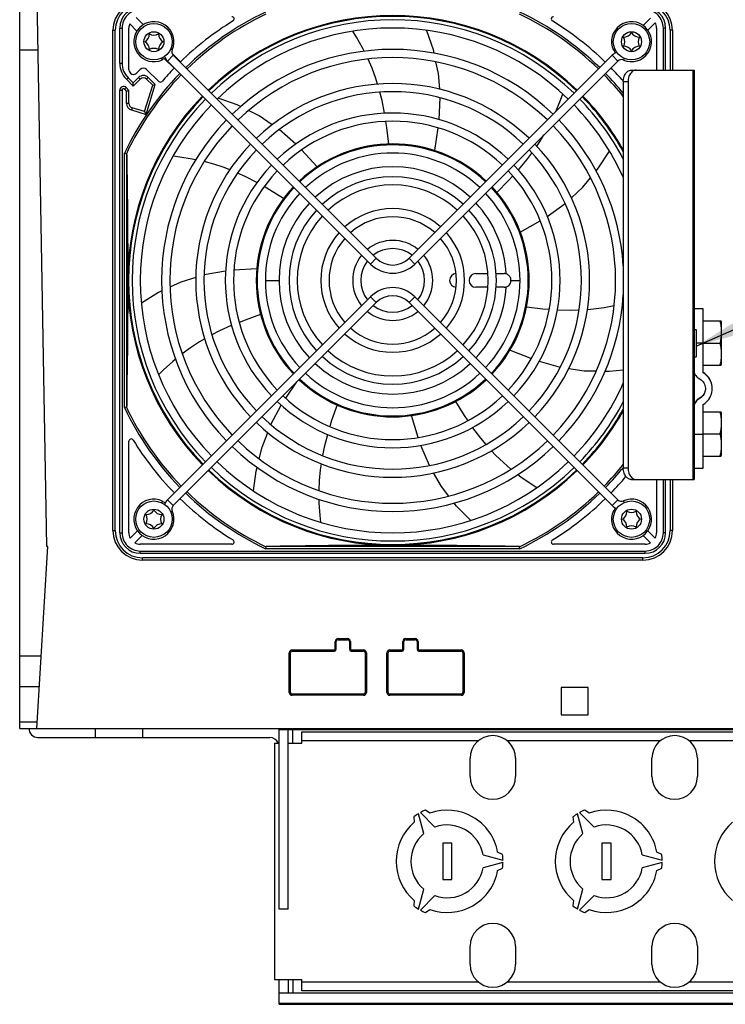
# Model space of a CAD drawing. Extents: x 0 to 420, y 0 to 297.
# Tile 30 of 45: x 140 to 171, y 232 to 275. Entities that reach past the tile are written whole.
import ezdxf

# ---------------------------------------------------------------- set-up
doc = ezdxf.new("R2010")
doc.units = 0
doc.header["$LTSCALE"] = 23.1
doc.layers.get('0').update_dxf_attribs({"linetype": 'CONTINUOUS'})

# ---------------------------------------------------------------- blocks, each defined once
blk = doc.blocks.new('EARTH_BL4', base_point=(193.671, 268.353))
at = {"color": 2, "linetype": 'CONTINUOUS'}
for p, q in [((170.188, 260.625), (197.013, 272.446)), ((197.013, 272.446), (209.168, 272.426))]:
    blk.add_line(p, q, dxfattribs=at)
at = {"color": 7, "linetype": 'CONTINUOUS', "const_width": 0.148}
blk.add_lwpolyline([(209.154, 272.082, 1), (217.154, 272.082, 1)], format="xyb", close=True, dxfattribs=at)
for points in [[(213.233, 271.008), (213.233, 275.226)], [(211.082, 271.008), (215.384, 271.008)], [(211.754, 269.977), (214.711, 269.977)], [(212.315, 269.117), (214.15, 269.117)]]:
    blk.add_lwpolyline(points, dxfattribs=at)
at = {"color": 2, "linetype": 'CONTINUOUS'}
blk.add_solid([(173.189, 262.494), (170.188, 260.625), (173.592, 261.579)], dxfattribs=at)

msp = doc.modelspace()

# ---------------------------------------------------------------- linework, layer by layer
at = {"color": 7, "linetype": 'CONTINUOUS'}
for p, q in [((140.439, 243.812), (140.439, 276.812)), ((141.629, 251.812), (141.192, 276.812)), ((145.556, 275.077), (145.874, 274.759)), ((167.848, 274.729), (168.172, 275.053)), ((144.839, 273.064), (144.839, 274.612)), ((145.239, 272.775), (145.239, 274.612)), ((145.591, 274.476), (145.273, 274.794)), ((168.38, 274.846), (168.055, 274.52)), ((168.439, 274.612), (168.439, 272.758)), ((168.839, 272.758), (168.839, 274.612)), ((144.639, 252.512), (144.639, 274.512)), ((155.243, 274.217), (155.084, 274.471)), ((169.039, 274.512), (169.039, 272.758)), ((141.248, 273.632), (140.439, 273.632)), ((146.711, 273.213), (146.676, 273.287)), ((147.223, 272.844), (146.789, 273.279)), ((147.14, 273.493), (147.506, 273.127)), ((147.19, 273.414), (156.117, 264.487)), ((157.56, 264.487), (166.487, 273.414)), ((166.614, 273.674), (166.541, 273.64)), ((146.936, 273.16), (155.863, 264.233)), ((157.814, 264.233), (166.741, 273.16)), ((145.58, 272.634), (145.736, 272.79)), ((146.019, 272.79), (146.548, 272.262)), ((167.331, 272.758), (170.088, 272.758)), ((170.088, 272.758), (170.088, 254.758)), ((145.112, 271.995), (145.239, 271.868)), ((145.131, 272.357), (145.429, 272.059)), ((145.736, 272.366), (145.429, 272.059)), ((145.429, 272.059), (145.429, 272.201)), ((145.932, 270.935), (146.288, 272.097)), ((146.019, 272.366), (146.288, 272.097)), ((146.288, 272.097), (146.401, 272.126)), ((166.976, 272.258), (166.976, 255.258)), ((167.188, 272.258), (167.188, 255.258)), ((144.839, 252.412), (144.839, 271.882)), ((145.239, 271.868), (145.139, 271.827)), ((145.239, 271.295), (145.239, 271.868)), ((149.999, 271.233), (149.168, 271.535)), ((158.918, 271.543), (158.872, 270.583)), ((164.213, 271.433), (164.312, 271.716)), ((145.932, 270.935), (145.38, 271.103)), ((150.152, 271.156), (149.999, 271.233)), ((164.015, 270.943), (164.213, 271.433)), ((145.932, 270.935), (145.999, 270.81)), ((158.83, 270.22), (158.673, 269.224)), ((152.577, 269.511), (151.853, 270.147)), ((153.516, 268.508), (152.834, 269.252)), ((165.889, 268.462), (166.367, 269.204)), ((165.782, 268.332), (165.889, 268.462)), ((164.694, 267.151), (165.195, 267.62)), ((165.195, 267.62), (165.533, 268.031)), ((163.634, 266.33), (164.417, 266.895)), ((162.449, 265.639), (163.324, 266.137)), ((149.491, 263.921), (148.545, 263.752)), ((150.861, 264.029), (149.854, 263.96)), ((160.499, 263.812), (161.027, 263.812)), ((161.388, 263.812), (161.739, 263.812)), ((161.832, 263.796), (161.83, 263.797)), ((162.039, 263.512), (162.037, 263.541)), ((161.027, 263.212), (160.499, 263.212)), ((161.739, 263.212), (161.388, 263.212)), ((161.83, 263.226), (161.831, 263.226)), ((155.863, 262.79), (146.936, 253.863)), ((156.117, 262.536), (147.19, 253.609)), ((166.487, 253.609), (157.56, 262.536)), ((166.741, 253.863), (157.814, 262.79)), ((166.947, 262.49), (166.976, 262.497)), ((166.139, 262.32), (166.575, 262.402)), ((170.488, 262.258), (170.088, 262.258)), ((170.488, 259.443), (170.488, 262.258)), ((170.488, 261.736), (171.277, 261.736)), ((171.288, 261.706), (171.277, 261.736)), ((171.288, 261.706), (171.288, 259.811)), ((170.088, 261.358), (170.188, 261.358)), ((170.188, 261.358), (170.188, 260.158)), ((170.488, 260.758), (171.228, 260.758)), ((147.942, 260.55), (147.585, 260.287)), ((161.999, 260.451), (162.935, 260.078)), ((163.279, 259.956), (164.206, 259.697)), ((170.088, 260.158), (170.188, 260.158)), ((146.757, 259.574), (146.544, 259.362)), ((164.584, 259.639), (165.261, 259.54)), ((165.261, 259.54), (165.792, 259.531)), ((170.488, 259.78), (171.277, 259.78)), ((170.558, 259.413), (170.488, 259.459)), ((171.277, 259.78), (171.288, 259.811)), ((152.134, 258.331), (152.627, 259.045)), ((151.479, 257.175), (151.938, 258.023)), ((170.488, 255.258), (170.488, 258.058)), ((170.488, 257.736), (171.277, 257.736)), ((171.288, 257.706), (171.277, 257.736)), ((171.288, 257.706), (171.288, 255.811)), ((157.955, 256.604), (157.664, 257.569)), ((145.239, 252.412), (145.239, 256.44)), ((170.488, 256.758), (171.228, 256.758)), ((158.451, 255.37), (158.074, 256.259)), ((170.488, 255.78), (171.277, 255.78)), ((171.277, 255.78), (171.288, 255.811)), ((170.088, 255.258), (170.488, 255.258)), ((153.607, 254.709), (153.59, 254.266)), ((158.985, 254.451), (158.639, 255.044)), ((167.331, 254.758), (170.088, 254.758)), ((168.439, 254.758), (168.439, 252.412)), ((168.839, 252.412), (168.839, 254.758)), ((169.039, 254.758), (169.039, 252.512)), ((159.309, 254.03), (158.985, 254.451)), ((146.711, 253.81), (146.676, 253.736)), ((166.614, 253.349), (166.541, 253.383)), ((145.297, 252.178), (145.621, 252.502)), ((168.055, 252.503), (168.38, 252.178)), ((145.829, 252.294), (145.505, 251.97)), ((168.172, 251.97), (167.848, 252.294)), ((141.187, 243.812), (141.677, 251.812)), ((141.677, 251.812), (141.629, 251.812)), ((149.767, 251.912), (145.739, 251.912)), ((151.266, 251.799), (151.247, 251.714)), ((162.43, 251.714), (162.411, 251.799)), ((167.939, 251.912), (163.91, 251.912)), ((145.739, 251.512), (167.939, 251.512)), ((167.839, 251.312), (145.839, 251.312)), ((154.435, 247.712), (154.857, 247.712)), ((157.409, 247.712), (157.831, 247.712)), ((154.359, 247.288), (154.359, 247.636)), ((154.933, 247.636), (154.933, 247.288)), ((157.333, 247.288), (157.333, 247.636)), ((157.907, 247.636), (157.907, 247.288)), ((141.382, 246.992), (140.439, 246.992)), ((152.339, 245.394), (152.339, 247.136)), ((152.415, 247.212), (154.283, 247.212)), ((155.009, 247.212), (155.557, 247.212)), ((155.633, 247.136), (155.633, 245.394)), ((156.633, 245.394), (156.633, 247.136)), ((156.709, 247.212), (157.257, 247.212)), ((157.983, 247.212), (159.851, 247.212)), ((159.927, 247.136), (159.927, 245.394)), ((141.299, 245.632), (140.439, 245.632)), ((165.439, 245.612), (164.239, 245.612)), ((164.239, 245.612), (164.239, 244.412)), ((165.439, 244.412), (165.439, 245.612)), ((155.557, 245.318), (152.415, 245.318)), ((159.851, 245.318), (156.709, 245.318)), ((164.239, 244.412), (165.439, 244.412)), ((140.437, 243.812), (140.437, 244.212)), ((141.204, 244.086), (140.439, 244.086)), ((140.439, 243.812), (184.435, 243.812)), ((143.76, 243.812), (143.76, 243.412)), ((145.839, 243.812), (145.839, 243.412)), ((151.839, 235.862), (151.839, 243.812)), ((156.375, 243.762), (156.375, 243.812)), ((141.239, 243.412), (151.439, 243.412)), ((151.839, 243.762), (183.839, 243.762)), ((152.239, 235.862), (152.239, 243.762)), ((152.449, 243.162), (152.449, 243.762)), ((152.839, 243.162), (152.839, 243.662)), ((152.839, 243.662), (180.239, 243.662)), ((151.639, 243.162), (151.639, 232.762)), ((151.639, 243.162), (151.839, 243.162)), ((152.239, 243.162), (152.839, 243.162)), ((160.239, 241.695), (160.239, 242.495)), ((162.239, 242.495), (162.239, 241.695)), ((168.239, 241.695), (168.239, 242.495)), ((170.239, 242.495), (170.239, 241.695)), ((157.763, 239.917), (157.785, 239.679)), ((158.205, 239.183), (157.97, 240.058)), ((158.057, 240.108), (158.698, 239.467)), ((158.478, 240.079), (158.283, 240.217)), ((164.763, 239.917), (164.785, 239.679)), ((165.205, 239.183), (164.97, 240.058)), ((165.057, 240.108), (165.698, 239.467)), ((165.478, 240.079), (165.283, 240.217)), ((159.439, 238.762), (159.039, 238.762)), ((159.039, 238.762), (159.039, 237.162)), ((159.439, 237.162), (159.439, 238.762)), ((166.439, 238.762), (166.039, 238.762)), ((166.039, 238.762), (166.039, 237.162)), ((166.439, 237.162), (166.439, 238.762)), ((160.813, 238.246), (161.688, 238.012)), ((161.67, 238.262), (161.453, 238.362)), ((167.813, 238.246), (168.688, 238.012)), ((168.67, 238.262), (168.453, 238.362)), ((161.688, 237.912), (160.813, 237.677)), ((168.688, 237.912), (167.813, 237.677)), ((161.453, 237.562), (161.67, 237.662)), ((168.453, 237.562), (168.67, 237.662)), ((159.039, 237.162), (159.439, 237.162)), ((166.039, 237.162), (166.439, 237.162)), ((157.97, 235.865), (158.205, 236.74)), ((158.698, 236.456), (158.057, 235.815)), ((164.97, 235.865), (165.205, 236.74)), ((165.698, 236.456), (165.057, 235.815)), ((157.785, 236.244), (157.763, 236.006)), ((164.785, 236.244), (164.763, 236.006)), ((152.239, 235.862), (151.839, 235.862)), ((158.283, 235.706), (158.478, 235.844)), ((165.283, 235.706), (165.478, 235.844)), ((160.239, 233.429), (160.239, 234.229)), ((162.239, 234.229), (162.239, 233.429)), ((168.239, 233.429), (168.239, 234.229)), ((170.239, 234.229), (170.239, 233.429)), ((151.639, 232.762), (152.839, 232.762)), ((151.839, 231.676), (151.839, 232.762)), ((152.239, 232.762), (152.239, 232.162)), ((152.449, 232.762), (152.449, 232.162)), ((152.839, 232.262), (152.839, 232.762)), ((181.284, 232.162), (151.839, 232.162)), ((180.239, 232.262), (152.839, 232.262)), ((151.839, 231.676), (184.389, 231.676))]:
    msp.add_line(p, q, dxfattribs=at)
at = {"color": 9, "linetype": 'CONTINUOUS'}
for p, q in [((144.839, 274.612), (144.939, 274.612)), ((144.939, 274.612), (144.939, 273.064)), ((168.739, 272.758), (168.739, 274.612)), ((168.839, 274.612), (168.739, 274.612)), ((144.539, 252.512), (144.539, 274.512)), ((144.539, 274.512), (144.639, 274.512)), ((169.139, 274.512), (169.039, 274.512)), ((169.139, 274.512), (169.139, 272.758)), ((147.145, 273.657), (147.07, 273.69)), ((147.19, 273.414), (146.936, 273.16)), ((166.487, 273.414), (166.741, 273.16)), ((167.018, 273.28), (166.985, 273.206)), ((144.839, 273.064), (144.939, 273.064)), ((145.131, 272.357), (145.202, 272.428)), ((145.429, 272.201), (145.202, 272.428)), ((145.666, 272.437), (145.429, 272.201)), ((145.736, 272.366), (145.666, 272.437)), ((146.019, 272.366), (146.09, 272.437)), ((146.401, 272.126), (146.09, 272.437)), ((170.029, 272.758), (170.029, 254.758)), ((145.041, 271.924), (145.112, 271.995)), ((145.999, 270.81), (146.401, 272.126)), ((166.976, 272.258), (167.188, 272.258)), ((144.839, 271.882), (144.939, 271.882)), ((144.939, 271.882), (144.939, 252.412)), ((145.041, 271.924), (145.139, 271.827)), ((145.139, 271.295), (145.139, 271.827)), ((145.239, 271.295), (145.139, 271.295)), ((145.38, 271.103), (145.351, 271.008)), ((145.351, 271.008), (145.999, 270.81)), ((145.041, 257.92), (145.041, 269.104)), ((145.141, 257.979), (145.141, 269.044)), ((156.117, 264.487), (155.863, 264.233)), ((157.56, 264.487), (157.814, 264.233)), ((150.839, 263.512), (150.879, 263.512)), ((151.239, 263.512), (151.839, 263.512)), ((162.038, 263.511), (162.039, 263.512)), ((162.039, 263.512), (162.437, 263.512)), ((162.796, 263.512), (162.839, 263.512)), ((156.117, 262.536), (155.863, 262.79)), ((157.56, 262.536), (157.814, 262.79)), ((170.488, 260.75), (170.188, 260.75)), ((170.31, 258.318), (170.31, 258.303)), ((170.088, 256.75), (170.488, 256.75)), ((167.188, 255.258), (166.976, 255.258)), ((168.739, 252.412), (168.739, 254.758)), ((169.139, 254.758), (169.139, 252.512)), ((147.19, 253.609), (146.936, 253.863)), ((166.487, 253.609), (166.741, 253.863)), ((167.018, 253.743), (166.985, 253.817)), ((147.145, 253.366), (147.07, 253.333)), ((144.539, 252.512), (144.639, 252.512)), ((169.139, 252.512), (169.039, 252.512)), ((144.839, 252.412), (144.939, 252.412)), ((168.839, 252.412), (168.739, 252.412)), ((145.739, 251.512), (145.739, 251.612)), ((145.739, 251.612), (167.938, 251.612)), ((162.43, 251.714), (151.247, 251.714)), ((162.371, 251.814), (151.306, 251.814)), ((167.939, 251.512), (167.939, 251.612)), ((145.839, 251.212), (145.839, 251.312)), ((167.839, 251.212), (145.839, 251.212)), ((167.839, 251.212), (167.839, 251.312)), ((154.435, 247.762), (154.435, 247.712)), ((154.435, 247.762), (154.857, 247.762)), ((154.857, 247.762), (154.857, 247.712)), ((157.409, 247.762), (157.409, 247.712)), ((157.409, 247.762), (157.831, 247.762)), ((157.831, 247.762), (157.831, 247.712)), ((154.309, 247.288), (154.309, 247.636)), ((154.309, 247.636), (154.359, 247.636)), ((154.309, 247.288), (154.359, 247.288)), ((154.983, 247.636), (154.933, 247.636)), ((154.983, 247.288), (154.933, 247.288)), ((154.983, 247.636), (154.983, 247.288)), ((157.283, 247.288), (157.283, 247.636)), ((157.283, 247.636), (157.333, 247.636)), ((157.283, 247.288), (157.333, 247.288)), ((157.957, 247.636), (157.907, 247.636)), ((157.957, 247.288), (157.907, 247.288)), ((157.957, 247.636), (157.957, 247.288)), ((152.289, 245.394), (152.289, 247.136)), ((152.289, 247.136), (152.339, 247.136)), ((152.415, 247.262), (152.415, 247.212)), ((152.415, 247.262), (154.283, 247.262)), ((154.283, 247.262), (154.283, 247.212)), ((155.009, 247.262), (155.009, 247.212)), ((155.009, 247.262), (155.557, 247.262)), ((155.557, 247.262), (155.557, 247.212)), ((155.683, 247.136), (155.633, 247.136)), ((155.683, 247.136), (155.683, 245.394)), ((156.583, 245.394), (156.583, 247.136)), ((156.583, 247.136), (156.633, 247.136)), ((156.709, 247.262), (156.709, 247.212)), ((156.709, 247.262), (157.257, 247.262)), ((157.257, 247.262), (157.257, 247.212)), ((157.983, 247.262), (157.983, 247.212)), ((157.983, 247.262), (159.851, 247.262)), ((159.851, 247.262), (159.851, 247.212)), ((159.977, 247.136), (159.927, 247.136)), ((159.977, 247.136), (159.977, 245.394)), ((152.289, 245.394), (152.339, 245.394)), ((152.415, 245.268), (152.415, 245.318)), ((155.557, 245.268), (152.415, 245.268)), ((155.557, 245.268), (155.557, 245.318)), ((155.683, 245.394), (155.633, 245.394)), ((156.583, 245.394), (156.633, 245.394)), ((156.709, 245.268), (156.709, 245.318)), ((159.851, 245.268), (156.709, 245.268)), ((159.851, 245.268), (159.851, 245.318)), ((159.977, 245.394), (159.927, 245.394)), ((160.597, 243.262), (152.839, 243.262)), ((168.597, 243.262), (161.88, 243.262)), ((176.597, 243.262), (169.88, 243.262)), ((152.839, 232.662), (160.597, 232.662)), ((161.88, 232.662), (168.597, 232.662)), ((169.88, 232.662), (176.597, 232.662)), ((151.839, 231.726), (184.439, 231.726))]:
    msp.add_line(p, q, dxfattribs=at)
at = {"color": 7, "linetype": 'CONTINUOUS'}
for points in [[(155.587, 273.591), (155.514, 273.737), (155.243, 274.217)], [(158.329, 274.507), (158.611, 273.673), (158.646, 273.507)], [(156.176, 272.145), (156.097, 272.397), (155.931, 272.844), (155.755, 273.248)], [(158.726, 273.128), (158.836, 272.606), (158.89, 271.921)], [(166.976, 272.258), (166.978, 272.314), (166.985, 272.369), (166.996, 272.423), (167.011, 272.475), (167.03, 272.524), (167.053, 272.57), (167.08, 272.612), (167.11, 272.649), (167.142, 272.682), (167.177, 272.709), (167.214, 272.73), (167.252, 272.746), (167.291, 272.755), (167.331, 272.758)], [(167.541, 272.758), (167.502, 272.755), (167.463, 272.746), (167.425, 272.73), (167.388, 272.709), (167.353, 272.682), (167.321, 272.649), (167.291, 272.612), (167.265, 272.57), (167.242, 272.524), (167.223, 272.475), (167.208, 272.423), (167.197, 272.369), (167.19, 272.314), (167.188, 272.258)], [(156.485, 270.86), (156.483, 270.872), (156.37, 271.431), (156.278, 271.791)], [(151.541, 270.361), (150.973, 270.744), (150.501, 270.981)], [(156.667, 269.509), (156.582, 270.232), (156.54, 270.503)], [(163.175, 269.412), (163.323, 269.631), (163.489, 269.908)], [(145.126, 269.084), (145.104, 269.089), (145.041, 269.103)], [(145.141, 269.044), (145.14, 269.057), (145.138, 269.068), (145.135, 269.076), (145.131, 269.082), (145.126, 269.084)], [(145.141, 269.044), (145.15, 268.453), (145.158, 267.887), (145.165, 267.348), (145.171, 266.836), (145.175, 266.343), (145.18, 265.857), (145.183, 265.378), (145.185, 264.902), (145.187, 264.433), (145.188, 263.968), (145.189, 263.512)], [(148.174, 268.818), (148.018, 268.851), (147.474, 268.939), (147.179, 268.972)], [(162.363, 268.37), (162.371, 268.379), (162.738, 268.816), (162.961, 269.11)], [(149.678, 268.375), (149.429, 268.472), (148.976, 268.62), (148.549, 268.736)], [(150.873, 267.817), (150.862, 267.823), (150.355, 268.083), (150.018, 268.235)], [(161.421, 267.385), (161.932, 267.902), (162.119, 268.105)], [(152.043, 267.117), (151.424, 267.501), (151.187, 267.637)], [(161.83, 263.797), (161.803, 263.805), (161.772, 263.81), (161.739, 263.812)], [(161.896, 263.767), (161.868, 263.782), (161.832, 263.796)], [(161.958, 263.716), (161.937, 263.736), (161.904, 263.761), (161.896, 263.767)], [(145.189, 263.512), (145.187, 262.549), (145.182, 261.562), (145.175, 260.622), (145.166, 259.791), (145.155, 258.913), (145.141, 257.979)], [(148.182, 263.641), (147.527, 263.435), (147.046, 263.214)], [(161.875, 263.245), (161.906, 263.263), (161.939, 263.289), (161.969, 263.319), (161.974, 263.326)], [(161.999, 263.661), (161.992, 263.672), (161.967, 263.706), (161.958, 263.716)], [(161.974, 263.326), (161.993, 263.354), (162.013, 263.391), (162.019, 263.404)], [(162.029, 263.586), (162.026, 263.596), (162.012, 263.635), (161.999, 263.661)], [(162.019, 263.404), (162.027, 263.43), (162.036, 263.471), (162.039, 263.512)], [(162.037, 263.541), (162.035, 263.554), (162.029, 263.586)], [(146.691, 263.049), (146.537, 262.978), (145.786, 262.518)], [(161.739, 263.212), (161.771, 263.213), (161.802, 263.218), (161.83, 263.226)], [(161.831, 263.226), (161.869, 263.242), (161.875, 263.245)], [(151.03, 262.01), (150.344, 261.766), (150.09, 261.665)], [(162.724, 262.344), (163.447, 262.267), (163.723, 262.247)], [(164.084, 262.221), (164.094, 262.22), (164.664, 262.206), (165.034, 262.215)], [(165.401, 262.236), (165.666, 262.257), (166.139, 262.32)], [(171.228, 261.736), (171.249, 261.625), (171.265, 261.516), (171.277, 261.409), (171.282, 261.301), (171.282, 261.193), (171.277, 261.086), (171.265, 260.978), (171.249, 260.87), (171.228, 260.758)], [(149.752, 261.531), (149.742, 261.527), (149.222, 261.293), (148.892, 261.123)], [(148.571, 260.945), (148.341, 260.812), (147.942, 260.55)], [(171.228, 260.758), (171.249, 260.647), (171.265, 260.538), (171.277, 260.431), (171.282, 260.323), (171.282, 260.215), (171.277, 260.108), (171.265, 260), (171.249, 259.892), (171.228, 259.78)], [(147.29, 260.048), (147.164, 259.945), (146.757, 259.574)], [(166.18, 259.525), (166.352, 259.522), (166.976, 259.585)], [(170.088, 259.557), (170.091, 259.507), (170.1, 259.459), (170.115, 259.412), (170.136, 259.367), (170.162, 259.325), (170.193, 259.287), (170.228, 259.253), (170.267, 259.223), (170.361, 259.169)], [(170.888, 258.75), (170.884, 258.834), (170.87, 258.917), (170.849, 258.998), (170.819, 259.076), (170.781, 259.15), (170.735, 259.221), (170.682, 259.286), (170.623, 259.345), (170.558, 259.398), (170.488, 259.443)], [(170.888, 258.766), (170.884, 258.85), (170.87, 258.932), (170.849, 259.013), (170.819, 259.091), (170.781, 259.166), (170.735, 259.236), (170.682, 259.301), (170.623, 259.36), (170.558, 259.413)], [(170.361, 259.169), (170.408, 259.135), (170.45, 259.095), (170.488, 259.05), (170.52, 259.001), (170.547, 258.949), (170.567, 258.894), (170.58, 258.838), (170.587, 258.78), (170.588, 258.75)], [(170.587, 258.75), (170.587, 258.737), (170.58, 258.679), (170.567, 258.622), (170.547, 258.567), (170.52, 258.515), (170.488, 258.466), (170.45, 258.422), (170.408, 258.382), (170.361, 258.347), (170.267, 258.293)], [(170.588, 258.75), (170.587, 258.721), (170.58, 258.663), (170.567, 258.606), (170.547, 258.552), (170.52, 258.499), (170.488, 258.451), (170.45, 258.406), (170.408, 258.366), (170.361, 258.332), (170.267, 258.278)], [(170.488, 258.058), (170.558, 258.103), (170.623, 258.156), (170.682, 258.215), (170.735, 258.28), (170.781, 258.35), (170.819, 258.425), (170.849, 258.503), (170.87, 258.584), (170.884, 258.667), (170.888, 258.75)], [(159.595, 258.182), (159.986, 257.568), (160.141, 257.341)], [(170.267, 258.293), (170.228, 258.264), (170.193, 258.23), (170.162, 258.191), (170.136, 258.149), (170.115, 258.104), (170.1, 258.057), (170.091, 258.009), (170.088, 257.96)], [(170.267, 258.278), (170.228, 258.248), (170.193, 258.214), (170.162, 258.176), (170.136, 258.134), (170.115, 258.089), (170.1, 258.042), (170.091, 257.993), (170.088, 257.944)], [(145.126, 257.939), (145.074, 257.927), (145.041, 257.92)], [(145.141, 257.979), (145.14, 257.966), (145.138, 257.955), (145.135, 257.947), (145.131, 257.941), (145.126, 257.939)], [(154.391, 258.034), (154.154, 257.345), (154.074, 257.083)], [(171.228, 257.736), (171.249, 257.625), (171.265, 257.516), (171.277, 257.409), (171.282, 257.301), (171.282, 257.193), (171.277, 257.086), (171.265, 256.978), (171.249, 256.87), (171.228, 256.758)], [(150.966, 255.668), (151.093, 256.184), (151.341, 256.824)], [(160.347, 257.043), (160.353, 257.034), (160.697, 256.579), (160.934, 256.297)], [(153.969, 256.738), (153.965, 256.726), (153.824, 256.173), (153.751, 255.811)], [(171.228, 256.758), (171.249, 256.647), (171.265, 256.538), (171.277, 256.431), (171.282, 256.323), (171.282, 256.215), (171.277, 256.108), (171.265, 256), (171.249, 255.892), (171.228, 255.78)], [(161.18, 256.022), (161.362, 255.828), (161.706, 255.497), (162.04, 255.209)], [(150.724, 254.251), (150.833, 255.125), (150.873, 255.289)], [(153.69, 255.447), (153.651, 255.184), (153.607, 254.709)], [(167.331, 254.758), (167.291, 254.761), (167.252, 254.771), (167.214, 254.786), (167.177, 254.808), (167.142, 254.835), (167.11, 254.867), (167.08, 254.905), (167.053, 254.946), (167.03, 254.992), (167.011, 255.041), (166.996, 255.093), (166.985, 255.147), (166.978, 255.202), (166.976, 255.258)], [(167.188, 255.258), (167.19, 255.202), (167.197, 255.147), (167.208, 255.093), (167.223, 255.041), (167.242, 254.992), (167.265, 254.946), (167.291, 254.905), (167.321, 254.867), (167.353, 254.835), (167.388, 254.808), (167.425, 254.786), (167.463, 254.771), (167.502, 254.761), (167.541, 254.758)], [(162.341, 254.972), (162.469, 254.873), (162.921, 254.559), (163.174, 254.4)], [(153.593, 253.888), (153.595, 253.724), (153.631, 253.174), (153.664, 252.878)], [(160.267, 252.957), (159.651, 253.587), (159.547, 253.722)], [(151.306, 251.814), (151.293, 251.813), (151.282, 251.811), (151.274, 251.808), (151.268, 251.804), (151.266, 251.799)], [(156.839, 251.862), (156.38, 251.861), (155.92, 251.86), (155.456, 251.858), (154.986, 251.856), (154.508, 251.853), (154.019, 251.849), (153.517, 251.844), (152.998, 251.838), (152.46, 251.831), (151.897, 251.823), (151.306, 251.814)], [(162.371, 251.814), (161.779, 251.823), (161.216, 251.831), (160.677, 251.838), (160.159, 251.844), (159.656, 251.849), (159.168, 251.853), (158.69, 251.856), (158.22, 251.858), (157.756, 251.86), (157.296, 251.861), (156.839, 251.862)], [(162.411, 251.799), (162.409, 251.804), (162.403, 251.808), (162.395, 251.811), (162.384, 251.813), (162.371, 251.814)]]:
    msp.add_lwpolyline(points, dxfattribs=at)
for centre in [(146.339, 274.012), (167.339, 274.012), (146.339, 253.012), (167.339, 253.012)]:
    msp.add_circle(centre, 0.8, dxfattribs=at)
at = {"color": 9, "linetype": 'CONTINUOUS'}
for centre in [(146.339, 274.012), (167.339, 274.012), (146.339, 253.012), (167.339, 253.012)]:
    msp.add_circle(centre, 0.44, dxfattribs=at)
for centre, radius, start, end in [((145.839, 274.512), 1.3, 90, 180), ((145.739, 274.612), 0.8, 89.998, 180.001), ((167.839, 274.512), 1.3, 0, 90), ((167.939, 274.612), 0.8, 359.998, 90.0007), ((156.839, 263.512), 13.056, 115.36, 134.2095), ((156.839, 263.512), 12.971, 115.4453, 134.2032), ((156.839, 263.512), 12.971, 45.7968, 64.5547), ((156.839, 263.512), 13.056, 45.7905, 64.6394), ((145.839, 273.064), 0.9, 179.999, 225), ((156.839, 263.512), 13.056, 135.7905, 154.6395), ((156.839, 263.512), 12.971, 135.7968, 154.5547), ((145.878, 272.225), 0.3, 44.9999, 135.0003), ((156.839, 263.512), 12.971, 38.5898, 44.2032), ((156.839, 263.512), 13.056, 39.0265, 44.2095), ((144.999, 271.882), 0.06, 45, 180.0123), ((145.439, 271.295), 0.3, 179.9998, 253.0005), ((156.839, 263.512), 5, 47.0674, 132.9326), ((156.839, 263.512), 5, 137.0764, 222.9259), ((156.839, 263.512), 5, 3.2745, 42.9348), ((156.839, 263.512), 5, 317.066, 356.7255), ((156.839, 263.512), 5, 227.0685, 312.9346), ((156.839, 263.512), 13.056, 205.3599, 224.2095), ((156.839, 263.512), 12.971, 205.4453, 224.2032), ((156.839, 263.512), 12.971, 315.7968, 321.4102), ((156.839, 263.512), 13.056, 315.7905, 320.9735), ((156.839, 263.512), 12.971, 225.7968, 244.5547), ((156.839, 263.512), 12.971, 295.4453, 314.2032), ((156.839, 263.512), 13.056, 225.7905, 244.6398), ((156.839, 263.512), 13.056, 295.3602, 314.2095), ((145.839, 252.512), 1.3, 180, 270), ((167.839, 252.512), 1.3, 270, 360), ((145.739, 252.412), 0.8, 179.998, 270.0007), ((167.939, 252.412), 0.8, 269.998, 0.0007), ((154.435, 247.636), 0.126, 90, 180), ((154.857, 247.636), 0.126, 0, 90), ((157.409, 247.636), 0.126, 90, 180), ((157.831, 247.636), 0.126, 0, 90), ((154.283, 247.288), 0.026, 270, 360), ((155.009, 247.288), 0.026, 180, 270), ((157.257, 247.288), 0.026, 270, 360), ((157.983, 247.288), 0.026, 180, 270), ((152.415, 247.136), 0.126, 90, 180), ((155.557, 247.136), 0.126, 0, 90), ((156.709, 247.136), 0.126, 90, 180), ((159.851, 247.136), 0.126, 0, 90), ((152.415, 245.394), 0.126, 180, 270), ((155.557, 245.394), 0.126, 270, 360), ((156.709, 245.394), 0.126, 180, 270), ((159.851, 245.394), 0.126, 270, 360)]:
    msp.add_arc(centre, radius, start, end, dxfattribs=at)
at = {"color": 7, "linetype": 'CONTINUOUS'}
for centre, radius, start, end in [((145.839, 274.512), 1.2, 90, 180), ((145.739, 274.612), 0.9, 90, 180), ((167.839, 274.512), 1.2, 0, 90), ((167.939, 274.612), 0.9, 0, 90), ((156.839, 263.512), 11.65, 45.8878, 134.1122), ((156.839, 263.512), 11.613, 45.8884, 134.1116), ((149.767, 275.012), 0.1, 301.5863, 90), ((163.91, 275.012), 0.1, 90, 238.4137), ((145.739, 274.612), 0.5, 158.5782, 180), ((146.339, 274.012), 0.881, 336.2811, 295), ((156.839, 263.512), 13.4, 121.5863, 134.1448), ((156.839, 263.512), 11.46, 45.9001, 134.0999), ((156.839, 263.512), 11.1, 45.9292, 134.0708), ((156.839, 263.512), 13.4, 45.7701, 58.4137), ((167.339, 274.012), 0.88, 246.3237, 205), ((167.939, 274.612), 0.5, 0, 27.9024), ((145.739, 274.358), 0.4, 300, 360), ((146.339, 274.704), 0.4, 240, 300), ((146.939, 274.358), 0.4, 180, 240), ((166.992, 274.612), 0.4, 270, 330), ((166.646, 274.012), 0.4, 330, 30), ((167.685, 274.612), 0.4, 210, 270), ((168.031, 274.012), 0.4, 150, 210), ((145.739, 273.665), 0.4, 0, 60), ((146.339, 273.319), 0.4, 60, 120), ((146.939, 273.665), 0.4, 120, 180), ((166.992, 273.412), 0.4, 30, 90), ((167.685, 273.412), 0.4, 90, 150), ((146.339, 274.012), 0.86, 294.9485, 301.5523), ((147.345, 273.569), 0.579, 200.9464, 225), ((147.345, 273.569), 0.219, 156.2811, 225), ((156.839, 263.512), 10.16, 46.0155, 133.9845), ((156.839, 263.512), 9.8, 46.0528, 133.9472), ((166.897, 273.004), 0.58, 110.9834, 135), ((167.339, 274.012), 0.86, 204.9748, 214.8452), ((145.839, 273.064), 1, 180, 225), ((145.878, 272.649), 0.2, 45, 135), ((156.839, 263.512), 13.4, 135.8552, 139.2028), ((156.839, 263.512), 13.4, 40.8143, 44.2299), ((166.897, 273.004), 0.22, 66.3237, 135), ((145.439, 272.775), 0.2, 180, 315), ((145.878, 272.225), 0.2, 45, 135), ((144.999, 271.882), 0.16, 45, 180), ((146.619, 272.332), 0.1, 225, 319.2028), ((156.839, 263.512), 8.66, 46.1913, 133.8087), ((156.839, 263.512), 11.65, 135.8878, 224.1122), ((156.839, 263.512), 11.613, 135.8882, 224.1118), ((156.839, 263.512), 8.3, 46.2427, 133.7573), ((156.839, 263.512), 11.613, 29.1817, 44.1118), ((156.839, 263.512), 11.65, 29.4648, 44.1122), ((145.439, 271.295), 0.2, 180, 253), ((156.839, 263.512), 11.46, 135.9003, 224.0997), ((156.839, 263.512), 11.1, 135.9292, 224.0708), ((156.839, 263.512), 11.1, 23.9922, 44.0708), ((156.839, 263.512), 11.46, 27.7732, 44.0997), ((156.839, 263.512), 7.36, 46.4018, 133.5982), ((156.839, 263.512), 10.16, 136.0153, 223.9847), ((156.839, 263.512), 9.8, 136.0527, 223.9473), ((156.839, 263.512), 7, 46.4742, 133.5258), ((156.839, 263.512), 9.8, 316.0527, 43.9473), ((156.839, 263.512), 10.16, 3.6549, 43.9847), ((156.839, 263.512), 8.66, 136.1914, 223.8086), ((156.839, 263.512), 6, 46.726, 133.274), ((156.839, 263.512), 5.96, 46.7307, 133.2693), ((156.839, 263.512), 8.66, 316.1914, 43.8086), ((156.839, 263.512), 8.3, 136.2427, 223.7573), ((156.839, 263.512), 5.6, 46.8424, 133.1576), ((156.839, 263.512), 8.3, 316.2427, 43.7573), ((156.839, 263.512), 7.36, 136.4019, 223.5981), ((156.839, 263.512), 7.36, 316.4019, 43.5981), ((156.839, 263.512), 7, 136.4742, 223.5258), ((156.839, 263.512), 4.56, 47.2636, 132.7364), ((156.839, 263.512), 7, 316.4742, 43.5258), ((156.839, 263.512), 6, 136.726, 223.274), ((156.839, 263.512), 4.2, 47.4572, 132.5428), ((156.839, 263.512), 6, 316.726, 43.274), ((156.839, 263.512), 5.96, 136.7307, 223.2693), ((156.839, 263.512), 5.6, 136.8429, 223.1571), ((156.839, 263.512), 5.6, 316.8429, 43.1571), ((156.839, 263.512), 5.96, 316.7307, 43.2693), ((156.839, 263.512), 4.56, 137.2627, 222.7373), ((156.839, 263.512), 4.2, 137.4572, 222.5428), ((156.839, 263.512), 3.16, 48.2676, 131.7324), ((156.839, 263.512), 4.2, 317.4572, 42.5428), ((156.839, 263.512), 4.56, 317.2627, 42.7373), ((156.839, 263.512), 2.8, 48.6885, 131.3115), ((156.839, 263.512), 3.16, 138.2658, 221.7342), ((156.839, 263.512), 3.16, 318.2658, 41.7342), ((156.839, 263.512), 2.8, 138.6885, 221.3115), ((156.839, 263.512), 1.76, 50.8755, 129.1245), ((156.839, 263.512), 2.8, 318.6885, 41.3115), ((156.839, 263.512), 1.76, 140.8707, 219.1293), ((156.839, 263.512), 1.4, 52.3923, 127.6077), ((156.839, 263.512), 1.76, 320.8707, 39.1293), ((156.839, 263.512), 1.4, 142.3929, 217.6071), ((156.839, 265.209), 1.38, 225, 315), ((156.839, 265.209), 1.02, 225, 315), ((156.839, 263.512), 1.4, 322.3929, 37.6071), ((159.639, 263.512), 0.3, 93.4896, 266.4156), ((160.499, 263.512), 0.3, 90, 270), ((156.839, 261.814), 1.38, 45, 135), ((156.839, 263.512), 10.16, 316.0153, 356.4355), ((156.839, 261.814), 1.02, 45, 135), ((156.839, 263.512), 1.76, 230.8755, 309.1245), ((156.839, 263.512), 1.4, 232.3923, 307.6077), ((156.839, 263.512), 3.16, 228.2676, 311.7324), ((156.839, 263.512), 2.8, 228.6885, 311.3115), ((156.839, 263.512), 4.2, 227.4572, 312.5428), ((156.839, 263.512), 4.56, 227.2636, 312.7364), ((156.839, 263.512), 5.6, 226.8424, 313.1576), ((156.839, 263.512), 6, 226.726, 313.274), ((156.839, 263.512), 5.96, 226.7307, 313.2693), ((156.839, 263.512), 11.1, 315.9292, 335.9982), ((156.839, 263.512), 7.36, 226.4018, 313.5982), ((156.839, 263.512), 7, 226.4742, 313.5258), ((156.839, 263.512), 11.46, 315.9003, 332.2146), ((156.839, 263.512), 11.613, 315.8882, 330.8183), ((156.839, 263.512), 11.65, 315.8878, 330.5352), ((156.839, 263.512), 8.66, 226.1913, 313.8087), ((156.839, 263.512), 8.3, 226.2427, 313.7573), ((145.339, 256.44), 0.1, 31.5863, 180), ((156.839, 263.512), 13.4, 211.5863, 224.2299), ((156.839, 263.512), 9.8, 226.0528, 313.9472), ((156.839, 263.512), 10.16, 226.0155, 313.9845), ((156.839, 263.512), 11.1, 225.9292, 314.0708), ((156.839, 263.512), 11.65, 225.8878, 314.1122), ((156.839, 263.512), 11.613, 225.8884, 314.1116), ((156.839, 263.512), 11.46, 225.9001, 314.0999), ((156.839, 263.512), 13.4, 315.7701, 319.937), ((146.339, 253.012), 0.881, 65, 23.7189), ((146.339, 253.012), 0.86, 55.15, 65.0037), ((147.345, 253.454), 0.579, 135, 159.0537), ((156.839, 263.512), 13.4, 225.7701, 238.4137), ((156.839, 263.512), 13.4, 301.5863, 314.2299), ((167.339, 253.012), 0.88, 155, 113.6763), ((166.897, 254.019), 0.22, 225, 293.6763), ((145.992, 253.612), 0.4, 270, 330), ((146.685, 253.612), 0.4, 210, 270), ((147.345, 253.454), 0.219, 135, 203.7189), ((166.897, 254.019), 0.58, 225, 249.0168), ((167.339, 253.012), 0.86, 145.1548, 155.0252), ((166.739, 253.358), 0.4, 300, 360), ((167.339, 253.704), 0.4, 240, 300), ((167.939, 253.358), 0.4, 180, 240), ((145.646, 253.012), 0.4, 330, 30), ((147.031, 253.012), 0.4, 150, 210), ((166.739, 252.665), 0.4, 0, 60), ((167.939, 252.665), 0.4, 120, 180), ((145.839, 252.512), 1.2, 180, 270), ((145.992, 252.412), 0.4, 30, 90), ((146.685, 252.412), 0.4, 90, 150), ((167.339, 252.319), 0.4, 60, 120), ((167.839, 252.512), 1.2, 270, 360), ((145.739, 252.412), 0.9, 180, 270), ((145.739, 252.412), 0.5, 180, 207.9024), ((149.767, 252.012), 0.1, 270, 58.4137), ((163.91, 252.012), 0.1, 121.5863, 270), ((167.939, 252.412), 0.9, 270, 360), ((167.939, 252.412), 0.5, 332.0976, 360), ((145.739, 252.412), 0.5, 242.0976, 270), ((167.939, 252.412), 0.5, 270, 297.9024), ((154.435, 247.636), 0.076, 90, 180), ((154.857, 247.636), 0.076, 0, 90), ((157.409, 247.636), 0.076, 90, 180), ((157.831, 247.636), 0.076, 0, 90), ((154.283, 247.288), 0.076, 270, 360), ((155.009, 247.288), 0.076, 180, 270), ((157.257, 247.288), 0.076, 270, 360), ((157.983, 247.288), 0.076, 180, 270), ((152.415, 247.136), 0.076, 90, 180), ((155.557, 247.136), 0.076, 0, 90), ((156.709, 247.136), 0.076, 90, 180), ((159.851, 247.136), 0.076, 0, 90), ((152.415, 245.394), 0.076, 180, 270), ((155.557, 245.394), 0.076, 270, 360), ((156.709, 245.394), 0.076, 180, 270), ((159.851, 245.394), 0.076, 270, 360), ((141.239, 243.812), 0.4, 180, 270), ((151.439, 243.012), 0.4, 22.0499, 90), ((161.239, 242.495), 1, 0, 180), ((169.239, 242.495), 1, 0, 180), ((161.239, 241.695), 1, 180, 360), ((169.239, 241.695), 1, 180, 360), ((159.239, 237.962), 2.45, 121.1694, 127.0335), ((159.239, 237.962), 2.45, 112.9665, 118.8306), ((159.239, 237.962), 2.25, 10.2403, 109.7597), ((166.239, 237.962), 2.45, 121.1694, 127.0335), ((166.239, 237.962), 2.45, 112.9665, 118.8306), ((166.239, 237.962), 2.25, 10.2403, 109.7597), ((159.239, 237.962), 2.25, 130.2403, 229.7597), ((159.239, 237.962), 1.6, 10.2405, 109.7595), ((166.239, 237.962), 2.25, 130.2403, 229.7597), ((166.239, 237.962), 1.6, 10.2405, 109.7595), ((173.239, 237.962), 2.25, 130.2403, 229.7597), ((159.239, 237.962), 1.6, 130.2405, 229.7595), ((166.239, 237.962), 1.6, 130.2405, 229.7595), ((159.239, 237.962), 2.45, 1.1694, 7.0335), ((166.239, 237.962), 2.45, 1.1694, 7.0335), ((159.239, 237.962), 2.45, 352.9665, 358.8306), ((166.239, 237.962), 2.45, 352.9665, 358.8306), ((159.239, 237.962), 2.25, 250.2403, 349.7597), ((159.239, 237.962), 1.6, 250.2405, 349.7595), ((166.239, 237.962), 2.25, 250.2403, 349.7597), ((166.239, 237.962), 1.6, 250.2405, 349.7595), ((159.239, 237.962), 2.45, 232.9665, 238.8306), ((166.239, 237.962), 2.45, 232.9665, 238.8306), ((159.239, 237.962), 2.45, 241.1694, 247.0335), ((166.239, 237.962), 2.45, 241.1694, 247.0335), ((161.239, 234.229), 1, 0, 180), ((169.239, 234.229), 1, 0, 180), ((161.239, 233.429), 1, 180, 360), ((169.239, 233.429), 1, 180, 360)]:
    msp.add_arc(centre, radius, start, end, dxfattribs=at)

# ---------------------------------------------------------------- block references
at = {"color": 2, "linetype": 'CONTINUOUS'}
msp.add_blockref('EARTH_BL4', (193.671, 268.353), dxfattribs=at)

doc.saveas('drawing.dxf')
